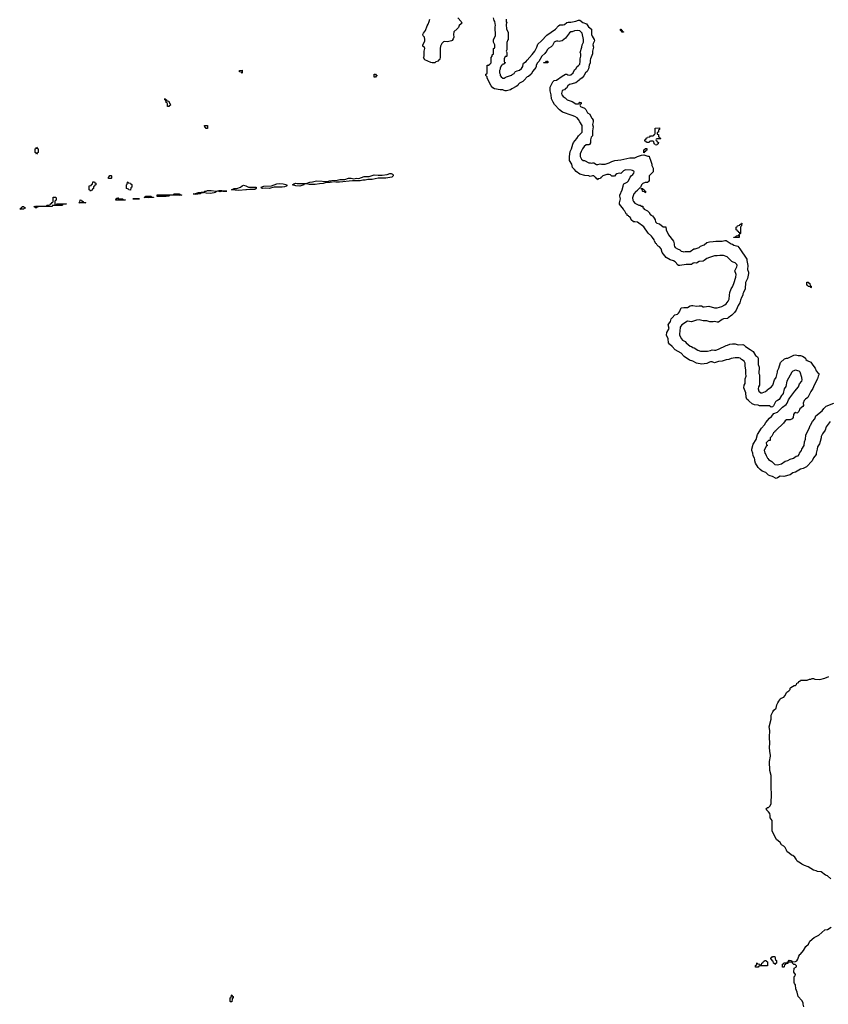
# Model space of a CAD drawing. Header units: inches. Extents: x 2777885 to 2884230, y 684484 to 829189.
# Tile 14 of 239: x 2826466 to 2839062, y 713548 to 728880. Entities that reach past the tile are written whole.
import ezdxf

# ---------------------------------------------------------------- set-up
doc = ezdxf.new("R2010")
doc.units = ezdxf.units.IN
doc.header["$MEASUREMENT"] = 0
for name, color, linetype in [('C8721', 7, 'Continuous'), ('C8722', 7, 'Continuous'), ('C8731', 7, 'Continuous'), ('C8732', 7, 'Continuous')]:
    doc.layers.add(name, color=color, linetype=linetype)

msp = doc.modelspace()

# ---------------------------------------------------------------- linework, layer by layer
at = {"layer": 'C8721', "color": 6}
msp.add_lwpolyline([(2829750, 713586), (2829746, 713590), (2829746, 713650), (2829762, 713658), (2829766, 713690), (2829770, 713694), (2829778, 713678), (2829792, 713670), (2829790, 713646), (2829778, 713642), (2829774, 713630), (2829770, 713586)], close=True, dxfattribs=at)
at = {"layer": 'C8722', "color": 6}
for points in [[(2829930, 728048), (2829922, 728062), (2829890, 728068), (2829888, 728090), (2829933, 728093), (2829934, 728050)], [(2828770, 727526), (2828766, 727530), (2828766, 727570), (2828762, 727582), (2828746, 727590), (2828742, 727622), (2828726, 727630), (2828726, 727650), (2828730, 727654), (2828738, 727638), (2828754, 727630), (2828758, 727618), (2828791, 727611), (2828798, 727578), (2828812, 727572), (2828814, 727550), (2828798, 727542), (2828790, 727526)], [(2829370, 727186), (2829362, 727202), (2829350, 727206), (2829346, 727230), (2829350, 727234), (2829390, 727234), (2829394, 727230), (2829394, 727190), (2829390, 727186)], [(2826730, 726786), (2826722, 726802), (2826706, 726810), (2826706, 726870), (2826722, 726878), (2826730, 726894), (2826738, 726878), (2826754, 726870), (2826754, 726810), (2826738, 726802)], [(2827850, 726406), (2827848, 726410), (2827848, 726430), (2827862, 726438), (2827870, 726454), (2827890, 726454), (2827894, 726450), (2827894, 726410), (2827890, 726406)], [(2827570, 726208), (2827562, 726222), (2827546, 726230), (2827546, 726290), (2827550, 726294), (2827582, 726298), (2827587, 726313), (2827602, 726318), (2827607, 726353), (2827630, 726354), (2827638, 726338), (2827653, 726333), (2827654, 726310), (2827638, 726302), (2827633, 726287), (2827618, 726282), (2827614, 726250), (2827598, 726242), (2827593, 726227), (2827578, 726222)], [(2828190, 726228), (2828166, 726230), (2828162, 726242), (2828128, 726250), (2828129, 726311), (2828142, 726318), (2828146, 726350), (2828150, 726354), (2828158, 726338), (2828190, 726334), (2828198, 726318), (2828212, 726312), (2828212, 726270), (2828198, 726262)], [(2827030, 725994), (2827042, 725998), (2827050, 726014), (2827190, 726014), (2827194, 726010), (2827150, 726006), (2827138, 726002), (2827134, 725990), (2827130, 725989), (2826974, 725986), (2826970, 725969), (2826753, 725967), (2826738, 725962), (2826734, 725950), (2826730, 725949), (2826706, 725950), (2826702, 725962), (2826686, 725970), (2826710, 725974), (2826870, 725974), (2826882, 725978), (2826890, 725992), (2826927, 725993), (2826942, 725998), (2826948, 726012), (2826962, 726018), (2826970, 726034), (2826982, 726038), (2826986, 726050), (2826986, 726110), (2826990, 726114), (2827030, 726114), (2827033, 726107), (2827034, 726070), (2827018, 726062), (2827014, 726050), (2827014, 726010), (2827018, 725998)], [(2828110, 726069), (2827966, 726070), (2827970, 726094), (2827982, 726098), (2827990, 726112), (2827998, 726098), (2828013, 726093), (2828071, 726091), (2828078, 726078), (2828110, 726074), (2828114, 726070)], [(2828470, 726105), (2828406, 726110), (2828422, 726118), (2828430, 726131), (2828490, 726132), (2828514, 726130), (2828518, 726118), (2828550, 726114), (2828550, 726109)], [(2828957, 726143), (2828870, 726149), (2828812, 726148), (2828798, 726142), (2828794, 726130), (2828790, 726130), (2828750, 726125), (2828609, 726129), (2828606, 726130), (2828606, 726150), (2828610, 726154), (2828847, 726153), (2828862, 726158), (2828870, 726171), (2828950, 726171), (2828975, 726155), (2828992, 726150)], [(2829590, 726198), (2829550, 726208), (2829533, 726207), (2829518, 726202), (2829514, 726190), (2829497, 726183), (2829434, 726174), (2829370, 726179), (2829330, 726189), (2829292, 726188), (2829282, 726178), (2829282, 726170), (2829270, 726166), (2829210, 726158), (2829166, 726170), (2829190, 726171), (2829251, 726191), (2829329, 726191), (2829349, 726211), (2829370, 726211), (2829390, 726218), (2829450, 726221), (2829528, 726212), (2829547, 726213), (2829570, 726222), (2829610, 726222), (2829632, 726212), (2829694, 726210), (2829630, 726208)], [(2826530, 725929), (2826466, 725930), (2826482, 725938), (2826490, 725954), (2826502, 725958), (2826506, 725970), (2826530, 725972), (2826538, 725958), (2826554, 725950), (2826538, 725942)], [(2827434, 726054), (2827446, 726054), (2827454, 726050), (2827458, 726038), (2827494, 726030), (2827490, 726029), (2827386, 726030), (2827402, 726038), (2827406, 726070), (2827410, 726074), (2827430, 726072)], [(2828330, 726089), (2828226, 726090), (2828330, 726092)]]:
    msp.add_lwpolyline(points, close=True, dxfattribs=at)
msp.add_lwpolyline([(2830000, 726231), (2829990, 726230), (2829881, 726221), (2829766, 726230), (2829806, 726250), (2829846, 726254), (2829906, 726270), (2829930, 726292), (2829950, 726302), (2829989, 726291), (2830000, 726286)], dxfattribs=at)
at = {"layer": 'C8731', "color": 6}
for points in [[(2839100, 715500), (2839050, 715549), (2839019, 715559), (2838950, 715609), (2838895, 715615), (2838870, 715628), (2838830, 715635), (2838750, 715689), (2838690, 715709), (2838670, 715722), (2838649, 715729), (2838630, 715748), (2838576, 715776), (2838562, 715810), (2838540, 715840), (2838510, 715864), (2838486, 715870), (2838448, 715908), (2838422, 715922), (2838413, 715933), (2838409, 715951), (2838389, 715990), (2838370, 716009), (2838333, 716033), (2838310, 716068), (2838256, 716116), (2838214, 716194), (2838189, 716251), (2838189, 716410), (2838155, 716450), (2838157, 716490), (2838150, 716518), (2838130, 716548), (2838106, 716570), (2838102, 716582), (2838086, 716590), (2838102, 716598), (2838108, 716612), (2838130, 716612), (2838150, 716632), (2838169, 716670), (2838169, 716730), (2838177, 716770), (2838179, 716850), (2838169, 716891), (2838169, 717109), (2838149, 717190), (2838146, 717330), (2838163, 717410), (2838163, 717430), (2838150, 717486), (2838144, 717550), (2838149, 717610), (2838145, 717710), (2838153, 717810), (2838142, 717870), (2838169, 717990), (2838173, 718050), (2838197, 718103), (2838215, 718130), (2838250, 718162), (2838261, 718210), (2838276, 718244), (2838289, 718271), (2838309, 718290), (2838314, 718306), (2838325, 718315), (2838370, 718331), (2838385, 718350), (2838413, 718407), (2838448, 718430), (2838468, 718450), (2838469, 718471), (2838476, 718484), (2838528, 718512), (2838550, 718514), (2838566, 718530), (2838569, 718551), (2838590, 718554), (2838610, 718574), (2838622, 718578), (2838630, 718594), (2838730, 718594), (2838770, 718612), (2838787, 718613), (2838810, 718622), (2838830, 718622), (2838850, 718612), (2838930, 718607), (2839010, 718625), (2839070, 718651)], [(2838682, 713510), (2838669, 713549), (2838669, 713570), (2838649, 713610), (2838594, 713670), (2838576, 713736), (2838554, 713790), (2838549, 713850), (2838534, 713870), (2838528, 713890), (2838528, 713970), (2838535, 713985), (2838547, 713993), (2838548, 714010), (2838526, 714050), (2838528, 714110), (2838566, 714130), (2838566, 714150), (2838547, 714167), (2838526, 714170), (2838506, 714190), (2838502, 714202), (2838490, 714206), (2838450, 714206), (2838438, 714202), (2838430, 714186), (2838398, 714182), (2838393, 714167), (2838378, 714162), (2838374, 714130), (2838370, 714126), (2838350, 714126), (2838346, 714130), (2838350, 714174), (2838362, 714178), (2838370, 714194), (2838410, 714194), (2838422, 714198), (2838426, 714210), (2838442, 714218), (2838450, 714234), (2838490, 714232), (2838494, 714214), (2838510, 714212), (2838550, 714216), (2838570, 714225), (2838589, 714250), (2838602, 714298), (2838617, 714323), (2838630, 714331), (2838675, 714385), (2838713, 714450), (2838754, 714486), (2838773, 714530), (2838839, 714590), (2838916, 714624), (2839010, 714706), (2839050, 714711), (2839108, 714750)]]:
    msp.add_lwpolyline(points, dxfattribs=at)
for points in [[(2837930, 714126), (2837926, 714130), (2837927, 714153), (2837942, 714158), (2837946, 714190), (2837952, 714192), (2837958, 714178), (2837993, 714173), (2837998, 714158), (2838010, 714154), (2838022, 714158), (2838026, 714190), (2838042, 714198), (2838046, 714210), (2838062, 714218), (2838068, 714232), (2838092, 714232), (2838098, 714218), (2838114, 714210), (2838113, 714147), (2837990, 714146), (2837978, 714142), (2837970, 714129)], [(2838230, 714166), (2838222, 714182), (2838206, 714190), (2838202, 714222), (2838187, 714227), (2838182, 714242), (2838166, 714250), (2838168, 714272), (2838182, 714278), (2838190, 714294), (2838230, 714294), (2838238, 714238), (2838254, 714230), (2838254, 714190), (2838238, 714182)]]:
    msp.add_lwpolyline(points, close=True, dxfattribs=at)
at = {"layer": 'C8732', "color": 6}
for points in [[(2833291, 728910), (2833342, 728850), (2833352, 728828), (2833344, 728816), (2833312, 728790), (2833300, 728760), (2833282, 728738), (2833231, 728690), (2833225, 728650), (2833231, 728609), (2833220, 728580), (2833204, 728556), (2833190, 728549), (2833172, 728548), (2833130, 728535), (2833090, 728539), (2833070, 728535), (2833042, 728510), (2833022, 728470), (2833014, 728434), (2833014, 728290), (2833012, 728270), (2833005, 728255), (2832992, 728248), (2832985, 728235), (2832950, 728222), (2832931, 728209), (2832891, 728209), (2832870, 728214), (2832775, 728255), (2832758, 728290), (2832768, 728310), (2832766, 728390), (2832775, 728430), (2832770, 728446), (2832746, 728470), (2832746, 728490), (2832776, 728544), (2832779, 728570), (2832770, 728608), (2832749, 728630), (2832748, 728650), (2832755, 728670), (2832789, 728710), (2832814, 728786), (2832829, 728811), (2832846, 728854), (2832853, 728890)], [(2839090, 722622), (2839030, 722538), (2839011, 722489), (2838972, 722430), (2838952, 722390), (2838952, 722370), (2838933, 722313), (2838926, 722274), (2838891, 722230), (2838887, 722190), (2838871, 722131), (2838871, 722109), (2838830, 722058), (2838811, 722009), (2838723, 721917), (2838671, 721889), (2838630, 721879), (2838550, 721836), (2838510, 721823), (2838467, 721793), (2838370, 721769), (2838310, 721773), (2838270, 721746), (2838250, 721738), (2838190, 721769), (2838157, 721777), (2838130, 721789), (2838090, 721829), (2838032, 721852), (2837998, 721878), (2837969, 721909), (2837930, 721975), (2837915, 722010), (2837917, 722030), (2837912, 722050), (2837892, 722090), (2837886, 722130), (2837869, 722170), (2837869, 722190), (2837893, 722270), (2837937, 722343), (2837960, 722420), (2838019, 722521), (2838070, 722571), (2838090, 722610), (2838146, 722674), (2838178, 722702), (2838212, 722748), (2838270, 722771), (2838350, 722848), (2838406, 722890), (2838423, 722910), (2838441, 722959), (2838463, 722990), (2838542, 723098), (2838598, 723162), (2838613, 723210), (2838649, 723250), (2838653, 723270), (2838650, 723306), (2838622, 723390), (2838609, 723409), (2838550, 723424), (2838510, 723409), (2838491, 723390), (2838416, 723250), (2838401, 723170), (2838376, 723130), (2838359, 723061), (2838343, 723037), (2838330, 723028), (2838294, 722966), (2838271, 722949), (2838250, 722942), (2838238, 722930), (2838210, 722866), (2838194, 722850), (2838170, 722846), (2838147, 722867), (2837991, 722869), (2837970, 722879), (2837910, 722882), (2837877, 722897), (2837830, 722942), (2837813, 722953), (2837793, 722973), (2837783, 723003), (2837776, 723070), (2837744, 723150), (2837753, 723190), (2837767, 723213), (2837769, 723290), (2837783, 723330), (2837777, 723370), (2837779, 723430), (2837766, 723486), (2837765, 723530), (2837750, 723562), (2837709, 723589), (2837690, 723609), (2837670, 723617), (2837610, 723616), (2837550, 723606), (2837510, 723589), (2837470, 723583), (2837410, 723561), (2837350, 723559), (2837290, 723536), (2837250, 723550), (2837228, 723552), (2837210, 723549), (2837170, 723529), (2837130, 723519), (2837090, 723516), (2837010, 723532), (2836950, 723561), (2836898, 723578), (2836818, 723638), (2836770, 723685), (2836677, 723737), (2836630, 723789), (2836587, 723827), (2836573, 723850), (2836566, 723910), (2836541, 723970), (2836546, 724010), (2836581, 724070), (2836569, 724131), (2836575, 724145), (2836602, 724178), (2836616, 724224), (2836630, 724236), (2836670, 724286), (2836710, 724296), (2836729, 724310), (2836743, 724330), (2836769, 724391), (2836810, 724401), (2836870, 724399), (2836910, 724425), (2836930, 724431), (2836950, 724431), (2837010, 724419), (2837050, 724427), (2837086, 724426), (2837110, 724411), (2837130, 724407), (2837203, 724417), (2837290, 724391), (2837330, 724391), (2837405, 724415), (2837450, 724441), (2837470, 724458), (2837501, 724499), (2837519, 724530), (2837521, 724590), (2837529, 724630), (2837549, 724691), (2837570, 724722), (2837589, 724770), (2837621, 724870), (2837624, 724910), (2837608, 724970), (2837614, 724990), (2837637, 725030), (2837641, 725050), (2837637, 725070), (2837610, 725093), (2837582, 725102), (2837557, 725117), (2837488, 725190), (2837430, 725209), (2837371, 725209), (2837330, 725202), (2837290, 725202), (2837210, 725179), (2837170, 725162), (2837130, 725128), (2837110, 725118), (2837050, 725113), (2837010, 725088), (2836970, 725094), (2836954, 725090), (2836930, 725069), (2836850, 725069), (2836750, 725054), (2836730, 725055), (2836709, 725069), (2836699, 725090), (2836675, 725110), (2836650, 725125), (2836599, 725139), (2836538, 725178), (2836476, 725256), (2836457, 725310), (2836430, 725344), (2836413, 725353), (2836395, 725370), (2836388, 725390), (2836377, 725397), (2836353, 725433), (2836349, 725450), (2836324, 725490), (2836309, 725510), (2836257, 725557), (2836190, 725654), (2836090, 725729), (2836050, 725735), (2836026, 725730), (2835990, 725766), (2835986, 725790), (2835968, 725808), (2835955, 725815), (2835950, 725826), (2835928, 725830), (2835926, 725850), (2835915, 725855), (2835890, 725898), (2835874, 725914), (2835869, 725930), (2835808, 726010), (2835808, 726030), (2835825, 726090), (2835814, 726130), (2835814, 726150), (2835849, 726230), (2835867, 726287), (2835870, 726314), (2835875, 726325), (2835930, 726351), (2835949, 726370), (2835973, 726427), (2835989, 726451), (2836015, 726470), (2836033, 726490), (2836037, 726510), (2836030, 726522), (2836010, 726533), (2835990, 726537), (2835910, 726543), (2835890, 726538), (2835870, 726529), (2835830, 726486), (2835810, 726488), (2835770, 726482), (2835752, 726470), (2835730, 726446), (2835690, 726446), (2835670, 726462), (2835650, 726469), (2835610, 726469), (2835550, 726448), (2835530, 726426), (2835518, 726422), (2835513, 726407), (2835478, 726402), (2835470, 726388), (2835462, 726402), (2835450, 726406), (2835442, 726422), (2835430, 726426), (2835410, 726449), (2835390, 726449), (2835350, 726439), (2835329, 726449), (2835270, 726453), (2835190, 726474), (2835135, 726515), (2835110, 726548), (2835078, 726578), (2835066, 726630), (2835028, 726690), (2835029, 726749), (2835042, 726830), (2835062, 726870), (2835080, 726940), (2835092, 726968), (2835145, 727030), (2835170, 727071), (2835228, 727130), (2835229, 727230), (2835189, 727289), (2835170, 727328), (2835148, 727350), (2835115, 727370), (2835070, 727389), (2834920, 727440), (2834877, 727477), (2834798, 727558), (2834775, 727595), (2834752, 727650), (2834747, 727710), (2834730, 727770), (2834729, 727830), (2834769, 727911), (2834789, 727931), (2834830, 727938), (2834917, 728003), (2834966, 728030), (2834990, 728031), (2835003, 728023), (2835030, 728016), (2835050, 728023), (2835089, 728050), (2835093, 728067), (2835115, 728105), (2835130, 728114), (2835148, 728150), (2835170, 728165), (2835189, 728190), (2835197, 728230), (2835197, 728270), (2835209, 728310), (2835208, 728348), (2835198, 728370), (2835224, 728450), (2835229, 728490), (2835249, 728531), (2835249, 728570), (2835229, 728670), (2835189, 728709), (2835150, 728713), (2835110, 728709), (2835070, 728689), (2835050, 728689), (2835030, 728675), (2834966, 728594), (2834914, 728550), (2834890, 728548), (2834870, 728538), (2834850, 728548), (2834830, 728548), (2834810, 728542), (2834792, 728530), (2834764, 728476), (2834744, 728456), (2834710, 728438), (2834682, 728410), (2834665, 728375), (2834654, 728370), (2834646, 728354), (2834598, 728310), (2834551, 728229), (2834530, 728208), (2834511, 728170), (2834511, 728149), (2834505, 728135), (2834461, 728079), (2834431, 728030), (2834390, 727994), (2834370, 727988), (2834323, 727937), (2834301, 727919), (2834252, 727890), (2834232, 727870), (2834225, 727855), (2834201, 727839), (2834130, 727804), (2834110, 727789), (2834050, 727774), (2834030, 727774), (2834010, 727775), (2833990, 727789), (2833950, 727789), (2833863, 727803), (2833838, 727818), (2833809, 727850), (2833746, 727970), (2833746, 727990), (2833726, 728010), (2833726, 728030), (2833742, 728038), (2833747, 728053), (2833748, 728170), (2833770, 728172), (2833790, 728185), (2833809, 728210), (2833808, 728290), (2833826, 728310), (2833827, 728333), (2833846, 728350), (2833846, 728430), (2833862, 728438), (2833866, 728450), (2833866, 728490), (2833848, 728528), (2833846, 728550), (2833848, 728570), (2833875, 728630), (2833874, 728770), (2833879, 728790), (2833868, 728850), (2833855, 728870), (2833849, 728910)], [(2834042, 728890), (2834045, 728845), (2834054, 728830), (2834042, 728810), (2834042, 728790), (2834051, 728750), (2834051, 728730), (2834073, 728687), (2834074, 728566), (2834070, 728566), (2834053, 728527), (2834052, 728410), (2834045, 728390), (2834053, 728367), (2834054, 728310), (2834050, 728306), (2834030, 728306), (2834014, 728270), (2834014, 728230), (2834018, 728218), (2834032, 728210), (2834018, 728202), (2834010, 728186), (2833990, 728186), (2833985, 728175), (2833970, 728168), (2833951, 728130), (2833951, 728109), (2833941, 728090), (2833941, 728050), (2833951, 728030), (2833951, 728010), (2833968, 727988), (2833990, 727971), (2834010, 727971), (2834030, 727978), (2834050, 727992), (2834067, 727993), (2834110, 728012), (2834130, 728014), (2834136, 728024), (2834170, 728042), (2834178, 728062), (2834190, 728074), (2834214, 728086), (2834250, 728096), (2834281, 728119), (2834305, 728150), (2834308, 728190), (2834316, 728204), (2834355, 728230), (2834369, 728251), (2834450, 728336), (2834489, 728390), (2834521, 728450), (2834539, 728501), (2834594, 728550), (2834679, 728641), (2834810, 728731), (2834858, 728782), (2834881, 728799), (2834930, 728801), (2834950, 728807), (2834990, 728834), (2835010, 728842), (2835050, 728842), (2835130, 728859), (2835170, 728873), (2835190, 728874), (2835238, 728838), (2835293, 728813), (2835327, 728767), (2835371, 728731), (2835373, 728650), (2835382, 728622), (2835414, 728574), (2835421, 728550), (2835401, 728510), (2835396, 728490), (2835405, 728450), (2835391, 728389), (2835391, 728349), (2835356, 728270), (2835351, 728250), (2835351, 728210), (2835336, 728170), (2835326, 728114), (2835306, 728074), (2835282, 728050), (2835255, 728005), (2835227, 727973), (2835192, 727950), (2835183, 727937), (2835130, 727895), (2835030, 727869), (2835005, 727850), (2834985, 727815), (2834970, 727808), (2834951, 727789), (2834930, 727782), (2834918, 727770), (2834907, 727730), (2834911, 727710), (2834930, 727685), (2834962, 727662), (2834994, 727630), (2835070, 727606), (2835130, 727571), (2835168, 727572), (2835182, 727578), (2835190, 727594), (2835210, 727592), (2835212, 727570), (2835194, 727566), (2835192, 727550), (2835202, 727530), (2835264, 727504), (2835284, 727484), (2835311, 727431), (2835345, 727410), (2835371, 727351), (2835383, 727343), (2835397, 727317), (2835398, 727290), (2835391, 727250), (2835398, 727210), (2835387, 727150), (2835391, 727090), (2835387, 727070), (2835370, 727050), (2835358, 727010), (2835358, 726962), (2835344, 726936), (2835334, 726930), (2835290, 726929), (2835257, 726903), (2835231, 726870), (2835210, 726828), (2835197, 726790), (2835199, 726750), (2835218, 726710), (2835242, 726690), (2835265, 726685), (2835330, 726652), (2835351, 726651), (2835370, 726645), (2835390, 726652), (2835410, 726652), (2835450, 726626), (2835470, 726626), (2835510, 726638), (2835530, 726631), (2835588, 726632), (2835650, 726651), (2835688, 726672), (2835734, 726686), (2835830, 726699), (2835969, 726731), (2836050, 726730), (2836090, 726751), (2836122, 726758), (2836153, 726773), (2836190, 726774), (2836250, 726754), (2836273, 726753), (2836274, 726730), (2836282, 726722), (2836311, 726631), (2836312, 726610), (2836334, 726570), (2836334, 726510), (2836272, 726450), (2836273, 726367), (2836258, 726362), (2836250, 726346), (2836210, 726346), (2836170, 726328), (2836152, 726310), (2836134, 726266), (2836130, 726266), (2836090, 726226), (2836085, 726215), (2836070, 726208), (2836031, 726170), (2836012, 726108), (2836016, 726070), (2836026, 726050), (2836050, 726025), (2836110, 725994), (2836130, 725994), (2836150, 725974), (2836170, 725974), (2836174, 725970), (2836174, 725950), (2836185, 725945), (2836194, 725930), (2836244, 725904), (2836274, 725870), (2836278, 725858), (2836290, 725854), (2836298, 725838), (2836324, 725824), (2836351, 725791), (2836365, 725765), (2836371, 725730), (2836390, 725711), (2836430, 725701), (2836490, 725652), (2836533, 725653), (2836534, 725610), (2836572, 725530), (2836652, 725430), (2836653, 725413), (2836662, 725390), (2836661, 725370), (2836666, 725350), (2836675, 725335), (2836710, 725312), (2836750, 725294), (2836770, 725278), (2836794, 725270), (2836810, 725267), (2836830, 725271), (2836910, 725272), (2836969, 725311), (2836990, 725311), (2837049, 725331), (2837069, 725351), (2837130, 725376), (2837170, 725411), (2837210, 725423), (2837270, 725424), (2837310, 725431), (2837409, 725431), (2837450, 725441), (2837470, 725441), (2837550, 725391), (2837570, 725387), (2837591, 725371), (2837651, 725351), (2837686, 725310), (2837791, 725150), (2837791, 725129), (2837807, 725050), (2837801, 724990), (2837816, 724950), (2837816, 724930), (2837801, 724850), (2837770, 724786), (2837766, 724690), (2837738, 724630), (2837731, 724610), (2837731, 724590), (2837710, 724555), (2837692, 724512), (2837691, 724490), (2837683, 724470), (2837659, 724430), (2837624, 724356), (2837600, 724320), (2837561, 724279), (2837504, 724236), (2837490, 724229), (2837430, 724221), (2837410, 724213), (2837350, 724168), (2837330, 724168), (2837290, 724179), (2837266, 724174), (2837214, 724174), (2837170, 724189), (2837110, 724189), (2837050, 724205), (2837010, 724201), (2836930, 724175), (2836870, 724184), (2836778, 724130), (2836763, 724110), (2836755, 724090), (2836751, 724030), (2836742, 723990), (2836745, 723970), (2836776, 723910), (2836790, 723891), (2836831, 723871), (2836845, 723850), (2836910, 723798), (2836931, 723791), (2836950, 723776), (2836971, 723771), (2837030, 723734), (2837070, 723721), (2837179, 723721), (2837226, 723730), (2837250, 723741), (2837290, 723734), (2837310, 723736), (2837350, 723751), (2837470, 723807), (2837490, 723811), (2837530, 723827), (2837570, 723834), (2837610, 723831), (2837657, 723817), (2837730, 723823), (2837750, 723811), (2837771, 723790), (2837845, 723745), (2837890, 723711), (2837930, 723651), (2837958, 723630), (2837971, 723610), (2837971, 723511), (2837987, 723470), (2837982, 723370), (2837992, 723350), (2837991, 723210), (2837991, 723190), (2837975, 723165), (2837967, 723130), (2837977, 723097), (2838010, 723071), (2838031, 723071), (2838082, 723090), (2838109, 723110), (2838117, 723123), (2838170, 723159), (2838196, 723190), (2838225, 723270), (2838249, 723310), (2838269, 723390), (2838269, 723410), (2838290, 723452), (2838319, 723541), (2838381, 723599), (2838409, 723611), (2838430, 723611), (2838523, 723657), (2838550, 723659), (2838590, 723651), (2838631, 723651), (2838662, 723642), (2838687, 723627), (2838707, 723607), (2838711, 723590), (2838734, 723574), (2838787, 723547), (2838818, 723498), (2838855, 723455), (2838871, 723411), (2838900, 723380), (2838914, 723370), (2838912, 723348), (2838902, 723330), (2838891, 723290), (2838839, 723190), (2838821, 723139), (2838787, 723090), (2838771, 723049), (2838743, 722997), (2838705, 722970), (2838687, 722950), (2838672, 722910), (2838673, 722873), (2838664, 722856), (2838618, 722822), (2838602, 722778), (2838582, 722758), (2838570, 722755), (2838550, 722762), (2838530, 722748), (2838521, 722730), (2838512, 722688), (2838497, 722663), (2838470, 722649), (2838410, 722649), (2838390, 722634), (2838362, 722598), (2838250, 722488), (2838243, 722477), (2838230, 722468), (2838223, 722457), (2838210, 722448), (2838184, 722396), (2838154, 722370), (2838154, 722330), (2838150, 722326), (2838130, 722326), (2838094, 722290), (2838098, 722258), (2838114, 722250), (2838098, 722242), (2838064, 722176), (2838071, 722131), (2838091, 722111), (2838092, 722092), (2838112, 722052), (2838125, 722045), (2838132, 722030), (2838180, 722000), (2838230, 721956), (2838270, 721951), (2838330, 721966), (2838390, 722006), (2838430, 722015), (2838470, 722036), (2838522, 722050), (2838559, 722081), (2838590, 722091), (2838609, 722110), (2838612, 722128), (2838644, 722170), (2838649, 722191), (2838685, 722250), (2838692, 722308), (2838708, 722348), (2838714, 722410), (2838769, 722530), (2838778, 722562), (2838788, 722570), (2838793, 722587), (2838815, 722625), (2838853, 722667), (2838869, 722711), (2838964, 722790), (2838992, 722828), (2839030, 722863), (2839148, 722910)], [(2830000, 726286), (2830030, 726271), (2830130, 726274), (2830151, 726270), (2830151, 726250), (2830130, 726238), (2830050, 726238), (2830000, 726231)]]:
    msp.add_lwpolyline(points, dxfattribs=at)
for points in [[(2835850, 728686), (2835842, 728702), (2835826, 728710), (2835826, 728730), (2835830, 728734), (2835838, 728718), (2835853, 728713), (2835858, 728698), (2835873, 728693), (2835870, 728686)], [(2834630, 728206), (2834626, 728210), (2834630, 728214), (2834662, 728218), (2834670, 728234), (2834690, 728234), (2834694, 728230), (2834694, 728210), (2834690, 728206)], [(2831990, 727986), (2831986, 727990), (2831986, 728030), (2831990, 728034), (2832010, 728034), (2832018, 728018), (2832034, 728010), (2832018, 728002), (2832010, 727986)], [(2836390, 726928), (2836366, 726930), (2836362, 726942), (2836348, 726948), (2836342, 726982), (2836330, 726986), (2836290, 726986), (2836278, 726982), (2836272, 726968), (2836230, 726966), (2836222, 726982), (2836206, 726990), (2836206, 727010), (2836222, 727018), (2836227, 727033), (2836242, 727038), (2836247, 727053), (2836282, 727058), (2836290, 727074), (2836330, 727074), (2836342, 727078), (2836347, 727093), (2836362, 727098), (2836366, 727110), (2836367, 727193), (2836430, 727194), (2836434, 727190), (2836434, 727170), (2836418, 727162), (2836414, 727130), (2836398, 727122), (2836394, 727110), (2836398, 727098), (2836414, 727090), (2836418, 727058), (2836433, 727053), (2836438, 727038), (2836454, 727030), (2836450, 727026), (2836390, 727026), (2836378, 727022), (2836374, 727010), (2836378, 726998), (2836393, 726993), (2836398, 726978), (2836414, 726970), (2836410, 726946), (2836398, 726942)], [(2836190, 726806), (2836186, 726810), (2836188, 726852), (2836202, 726858), (2836210, 726874), (2836233, 726873), (2836233, 726847), (2836218, 726842), (2836214, 726830), (2836198, 726822)], [(2831450, 726350), (2831390, 726350), (2831370, 726355), (2831303, 726343), (2831222, 726338), (2831194, 726330), (2831135, 726325), (2831070, 726312), (2830975, 726315), (2830930, 726326), (2830910, 726326), (2830898, 726322), (2830894, 726310), (2830830, 726290), (2830770, 726293), (2830718, 726310), (2830735, 726325), (2830765, 726335), (2830790, 726331), (2830929, 726331), (2830986, 726350), (2831026, 726354), (2831089, 726371), (2831270, 726361), (2831288, 726370), (2831310, 726371), (2831330, 726377), (2831410, 726379), (2831451, 726391), (2831530, 726391), (2831590, 726411), (2831630, 726410), (2831670, 726401), (2831710, 726411), (2831750, 726406), (2831830, 726436), (2831910, 726439), (2831990, 726465), (2832050, 726458), (2832110, 726461), (2832190, 726471), (2832230, 726486), (2832250, 726486), (2832275, 726475), (2832284, 726464), (2832283, 726450), (2832262, 726430), (2832230, 726421), (2832170, 726413), (2832050, 726410), (2831954, 726390), (2831890, 726390), (2831850, 726382), (2831810, 726381), (2831770, 726370), (2831650, 726370)], [(2830354, 726254), (2830290, 726257), (2830250, 726250), (2830236, 726256), (2830228, 726270), (2830268, 726290), (2830390, 726295), (2830470, 726323), (2830510, 726331), (2830570, 726326), (2830632, 726310), (2830618, 726290), (2830590, 726276), (2830554, 726270), (2830430, 726270)], [(2836210, 726186), (2836202, 726202), (2836170, 726206), (2836166, 726210), (2836162, 726242), (2836147, 726247), (2836146, 726254), (2836172, 726252), (2836178, 726238), (2836194, 726230), (2836198, 726218), (2836214, 726210), (2836214, 726190)], [(2837686, 725546), (2837682, 725562), (2837667, 725567), (2837662, 725582), (2837647, 725587), (2837642, 725602), (2837627, 725607), (2837626, 725650), (2837642, 725658), (2837649, 725671), (2837682, 725678), (2837686, 725690), (2837702, 725698), (2837710, 725712), (2837714, 725710), (2837712, 725668), (2837698, 725662), (2837694, 725650), (2837694, 725550), (2837690, 725546)], [(2837670, 725486), (2837588, 725490), (2837590, 725494), (2837622, 725498), (2837628, 725512), (2837662, 725518), (2837667, 725533), (2837674, 725534), (2837674, 725490)], [(2838790, 724706), (2838782, 724722), (2838750, 724726), (2838742, 724742), (2838727, 724747), (2838727, 724793), (2838750, 724794), (2838758, 724778), (2838773, 724773), (2838778, 724738), (2838794, 724730), (2838794, 724710)]]:
    msp.add_lwpolyline(points, close=True, dxfattribs=at)

doc.saveas('drawing.dxf')
